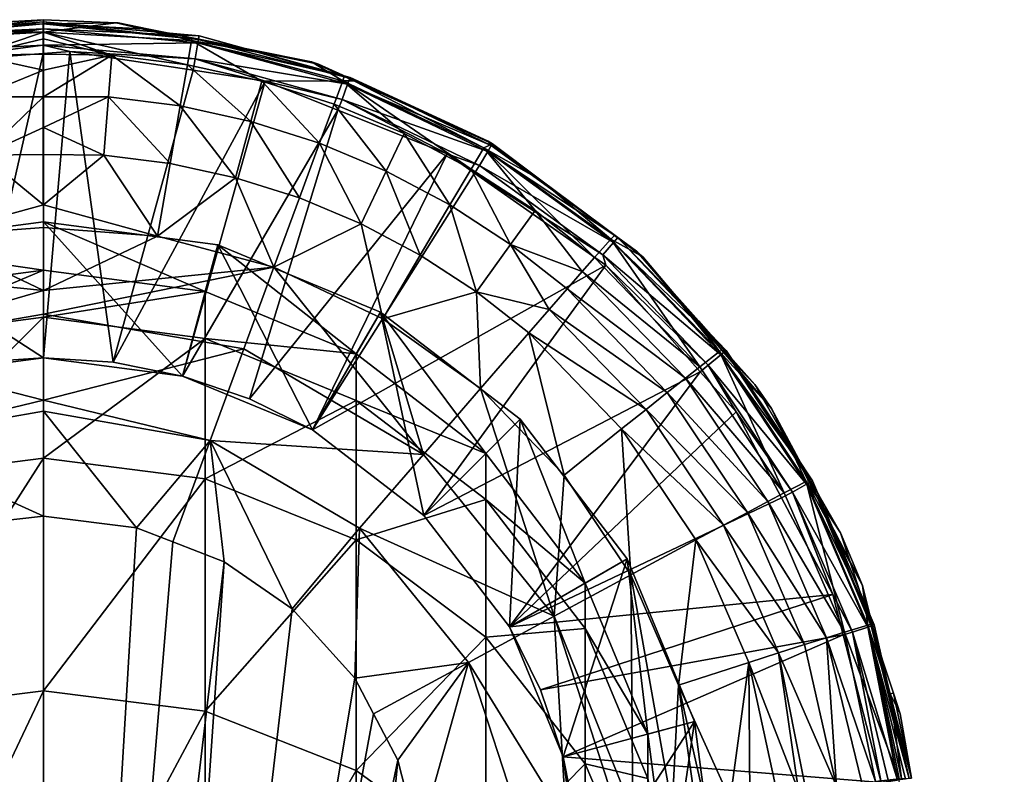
# Model space of a CAD drawing. Extents: x -0.027 to 0.027, y -0.188 to 0.073.
# Tile 256 of 256: x 0 to 0.015, y 0.061 to 0.073. Entities that reach past the tile are written whole.
import ezdxf

# ---------------------------------------------------------------- set-up
doc = ezdxf.new("R2010")
doc.units = 0
doc.layers.add('mesh', color=7, linetype='CONTINUOUS')

msp = doc.modelspace()

# ---------------------------------------------------------------- meshes
at = {"layer": 'mesh'}
mesh = msp.add_polyface(dxfattribs=at)
corners = [(-0.001687, 0.072957, 0.057623), (-0.001584, 0.07306, 0.094591), (-0.001694, 0.073035, 0.09459), (0, 0.07315, 0.057627), (-0.002188, 0.071773, 0.052987), (-0.002303, 0.07243, 0.054384), (-0.00349, 0.072169, 0.054384), (0, 0.072948, 0.055956), (-0.002371, 0.072817, 0.055947), (-0.002386, 0.072877, 0.057622), (-0.003154, 0.07279, 0.05762), (-0.000966, 0.070988, 0.051799), (0, 0.070192, 0.051085), (0, 0.070994, 0.051835), (-0.001097, 0.072584, 0.054384), (0, 0.072597, 0.054396), (0, 0.072843, 0.055081), (0, 0.072345, 0.053694), (-0.001042, 0.071919, 0.052987), (0, 0.071917, 0.053016), (0, 0.071426, 0.052239), (-0.003316, 0.071525, 0.052987), (-0.002028, 0.070853, 0.051799), (-0.003074, 0.070623, 0.051799), (0.000966, 0.070988, 0.051799), (-0.000001, 0.07261, 0.095093), (-0.001125, 0.067676, 0.095092), (-0.002417, 0.072426, 0.095088), (0.000425, 0.072643, 0.095094), (0, 0.06775, 0.095094), (-0.002485, 0.072853, 0.094585), (-0.000003, 0.073082, 0.094592), (-0.000004, 0.072741, 0.095085), (-0.002447, 0.072613, 0.095053), (-0.000004, 0.073003, 0.094947), (-0.002477, 0.07278, 0.094941), (-0.004781, 0.071874, 0.095063), (-0.002496, 0.072889, 0.094772), (-0.000004, 0.073115, 0.094778)]
mesh.append_faces([[corners[k] for k in face] for face in [(0, 1, 2, 2), (3, 1, 0, 0), (4, 5, 6, 6), (0, 7, 3, 3), (0, 8, 7, 7), (8, 9, 10, 10), (0, 9, 8, 8), (11, 12, 13, 13), (14, 15, 16, 16), (14, 17, 15, 15), (18, 17, 14, 14), (18, 19, 17, 17), (11, 19, 18, 18), (11, 20, 19, 19), (13, 20, 11, 11), (21, 22, 4, 4), (23, 22, 21, 21), (11, 4, 22, 22), (18, 4, 11, 11), (18, 5, 4, 4), (14, 5, 18, 18), (14, 8, 5, 5), (14, 7, 8, 8), (16, 7, 14, 14), (12, 24, 13, 13), (24, 20, 13, 13), (25, 26, 27, 27), (28, 29, 25, 25), (30, 9, 0, 0), (30, 10, 9, 9), (0, 2, 30, 30), (3, 31, 1, 1), (32, 28, 25, 25), (32, 25, 27, 27), (33, 34, 32, 32), (33, 35, 34, 34), (36, 35, 33, 33), (32, 27, 33, 33), (2, 1, 31, 31), (37, 34, 35, 35), (37, 38, 34, 34), (37, 31, 38, 38), (30, 31, 37, 37), (30, 2, 31, 31)]])
mesh = msp.add_polyface(dxfattribs=at)
corners = [(0.002394, 0.072342, 0.095086), (0.001118, 0.067677, 0.095093), (0.000425, 0.072643, 0.095094), (0.003543, 0.072166, 0.095081), (0.001687, 0.072997, 0.057622), (0.001198, 0.073098, 0.094592), (0.001165, 0.073101, 0.057623), (0.001687, 0.072998, 0.094589), (0.002376, 0.072859, 0.057621), (0.001096, 0.072584, 0.054384), (0, 0.072597, 0.054396), (0, 0.072345, 0.053694), (0.00237, 0.072817, 0.055947), (0.004283, 0.072479, 0.057618), (0, 0.072948, 0.055956), (0, 0.07315, 0.057627), (0, 0.071917, 0.053016), (0, 0.070192, 0.051085), (0.001826, 0.069691, 0.050854), (0.000966, 0.070988, 0.051799), (0.002303, 0.07243, 0.054384), (0.003316, 0.071525, 0.052987), (0.00349, 0.072169, 0.054384), (0.002188, 0.071773, 0.052987), (0.001042, 0.071919, 0.052987), (0, 0.071426, 0.052239), (0, 0.072843, 0.055081), (0.002028, 0.070853, 0.051799), (0.003073, 0.070623, 0.051799), (-0.000003, 0.073082, 0.094592), (0.002476, 0.072836, 0.094585), (-0.000004, 0.073115, 0.094778), (0.002489, 0.07289, 0.094772), (-0.000004, 0.073003, 0.094947), (0.00247, 0.07278, 0.094941), (0.002424, 0.072522, 0.095079), (-0.000004, 0.072741, 0.095085)]
mesh.append_faces([[corners[k] for k in face] for face in [(0, 1, 2, 2), (3, 1, 0, 0), (4, 5, 6, 6), (4, 7, 5, 5), (8, 7, 4, 4), (9, 10, 11, 11), (12, 8, 4, 4), (12, 13, 8, 8), (6, 12, 4, 4), (6, 14, 12, 12), (15, 14, 6, 6), (16, 9, 11, 11), (17, 18, 19, 19), (20, 21, 22, 22), (20, 23, 21, 21), (9, 23, 20, 20), (9, 24, 23, 23), (16, 24, 9, 9), (16, 25, 24, 24), (9, 26, 10, 10), (9, 14, 26, 26), (20, 14, 9, 9), (20, 12, 14, 14), (22, 12, 20, 20), (19, 24, 25, 25), (27, 24, 19, 19), (27, 23, 24, 24), (28, 23, 27, 27), (28, 21, 23, 23), (6, 29, 15, 15), (6, 5, 29, 29), (8, 30, 7, 7), (13, 30, 8, 8), (7, 29, 5, 5), (7, 30, 29, 29), (31, 30, 32, 32), (31, 29, 30, 30), (33, 32, 34, 34), (33, 31, 32, 32), (35, 2, 36, 36), (35, 0, 2, 2), (35, 3, 0, 0), (36, 34, 35, 35), (36, 33, 34, 34)]])
mesh = msp.add_polyface(dxfattribs=at)
corners = [(0.004705, 0.071703, 0.09507), (0.002226, 0.067457, 0.095089), (0.003543, 0.072166, 0.095081), (0.004807, 0.072242, 0.057617), (0.004399, 0.07244, 0.094574), (0.004283, 0.072479, 0.057618), (0.007041, 0.071101, 0.055945), (0.004964, 0.072171, 0.057617), (0.004784, 0.072172, 0.055947), (0.007179, 0.071169, 0.057614), (0.00237, 0.072817, 0.055947), (0.00349, 0.072169, 0.054384), (0.004415, 0.071177, 0.052987), (0.004646, 0.071803, 0.054384), (0.003316, 0.071525, 0.052987), (0.006498, 0.070191, 0.052986), (0.005765, 0.071333, 0.054383), (0.005478, 0.070732, 0.052986), (0.006839, 0.070764, 0.054383), (0.004092, 0.070302, 0.051799), (0.003073, 0.070623, 0.051799), (0.005077, 0.069889, 0.051798), (0.002476, 0.072836, 0.094585), (0.004892, 0.072217, 0.094569), (0.00711, 0.07121, 0.094546), (0.004901, 0.072227, 0.094755), (0.007156, 0.071141, 0.094729), (0.002489, 0.07289, 0.094772), (0.004863, 0.072122, 0.094924), (0.007101, 0.071045, 0.094898), (0.00247, 0.07278, 0.094941), (0.004773, 0.071877, 0.095063), (0.002424, 0.072522, 0.095079), (0.006453, 0.071005, 0.095052), (0.006969, 0.07082, 0.095037), (0.006891, 0.070698, 0.095045)]
mesh.append_faces([[corners[k] for k in face] for face in [(0, 1, 2, 2), (3, 4, 5, 5), (6, 7, 8, 8), (6, 9, 7, 7), (8, 5, 10, 10), (8, 3, 5, 5), (7, 3, 8, 8), (11, 12, 13, 13), (11, 14, 12, 12), (11, 8, 10, 10), (13, 8, 11, 11), (15, 16, 17, 17), (15, 18, 16, 16), (8, 18, 6, 6), (8, 16, 18, 18), (13, 16, 8, 8), (13, 17, 16, 16), (12, 17, 13, 13), (19, 14, 20, 20), (19, 12, 14, 14), (21, 17, 12, 12), (5, 4, 22, 22), (3, 23, 4, 4), (7, 23, 3, 3), (9, 23, 7, 7), (9, 24, 23, 23), (4, 23, 22, 22), (25, 24, 26, 26), (25, 23, 24, 24), (27, 23, 25, 25), (27, 22, 23, 23), (28, 26, 29, 29), (28, 25, 26, 26), (30, 25, 28, 28), (30, 27, 25, 25), (31, 2, 32, 32), (31, 0, 2, 2), (31, 33, 0, 0), (34, 33, 31, 31), (34, 35, 33, 33), (31, 29, 34, 34), (31, 28, 29, 29), (32, 28, 31, 31), (32, 30, 28, 28)]])
mesh = msp.add_polyface(dxfattribs=at)
corners = [(-0.002588, 0.068809, 0.210694), (-0.005, 0.067065, 0.224411), (-0.005, 0.06781, 0.210694), (-0.002588, 0.068058, 0.224519), (0, 0.06915, 0.210694), (0, 0.068397, 0.224556), (-0.005, 0.06781, 0.098694), (-0.002588, 0.068809, 0.098694), (0, 0.06915, 0.098694), (-0.005387, 0.06848, 0.095394), (-0.002788, 0.069556, 0.095394), (0, 0.069923, 0.095394), (-0.002226, 0.067457, 0.095394), (0, 0.06775, 0.095394), (0, 0.06775, 0.095094), (-0.001125, 0.067676, 0.095092), (-0.005378, 0.071527, 0.095065), (-0.0043, 0.066598, 0.095075), (-0.006883, 0.070659, 0.095045), (-0.003287, 0.067097, 0.095083), (-0.00473, 0.071724, 0.09507), (-0.002226, 0.067457, 0.095089), (-0.003204, 0.06789, 0.050174), (0, 0.068448, 0.050207), (0, 0.068824, 0.050319), (0, 0.067071, 0.049797), (-0.000966, 0.070988, 0.051799), (-0.001826, 0.069691, 0.050854), (0, 0.070192, 0.051085), (-0.005423, 0.068373, 0.050853), (-0.00692, 0.068805, 0.051797), (-0.006986, 0.067256, 0.050851), (0, 0.069832, 0.050884), (-0.003684, 0.069195, 0.050854), (-0.006075, 0.066205, 0.050171), (-0.003074, 0.070623, 0.051799), (-0.002028, 0.070853, 0.051799), (-0.005478, 0.070731, 0.052986), (-0.006839, 0.070764, 0.054383), (-0.006499, 0.070191, 0.052986), (-0.005077, 0.069889, 0.051798), (-0.006023, 0.069388, 0.051798), (-0.004092, 0.070301, 0.051799), (-0.002417, 0.072426, 0.095088), (-0.000001, 0.07261, 0.095093)]
mesh.append_faces([[corners[k] for k in face] for face in [(0, 1, 2, 2), (0, 3, 1, 1), (4, 3, 0, 0), (4, 5, 3, 3), (6, 0, 2, 2), (7, 0, 6, 6), (7, 4, 0, 0), (8, 4, 7, 7), (9, 7, 6, 6), (10, 7, 9, 9), (10, 8, 7, 7), (11, 8, 10, 10), (12, 10, 9, 9), (13, 10, 12, 12), (13, 11, 10, 10), (14, 13, 15, 15), (16, 17, 18, 18), (16, 19, 17, 17), (20, 19, 16, 16), (20, 21, 19, 19), (22, 23, 24, 24), (22, 25, 23, 23), (26, 27, 28, 28), (29, 30, 31, 31), (27, 32, 28, 28), (27, 24, 32, 32), (33, 24, 27, 27), (33, 22, 24, 24), (29, 22, 33, 33), (29, 34, 22, 22), (27, 35, 33, 33), (27, 36, 35, 35), (26, 36, 27, 27), (37, 38, 39, 39), (40, 39, 41, 41), (40, 37, 39, 39), (42, 37, 40, 40), (29, 41, 30, 30), (29, 40, 41, 41), (33, 40, 29, 29), (33, 42, 40, 40), (35, 42, 33, 33), (43, 15, 21, 21), (44, 14, 15, 15)]])
mesh = msp.add_polyface(dxfattribs=at)
corners = [(0.002588, 0.068809, 0.210694), (0, 0.068397, 0.224556), (0, 0.06915, 0.210694), (0.002588, 0.068058, 0.224519), (0.005, 0.06781, 0.210694), (0.005, 0.067065, 0.224411), (0, 0.066147, 0.238256), (0.002588, 0.068809, 0.098694), (0, 0.06915, 0.098694), (0.005, 0.06781, 0.098694), (0.002788, 0.069556, 0.095394), (0, 0.069923, 0.095394), (0.005387, 0.06848, 0.095394), (0.002226, 0.067457, 0.095394), (0, 0.06775, 0.095394), (0.0043, 0.066598, 0.095394), (0.001118, 0.067677, 0.095093), (0, 0.06775, 0.095094), (0.000425, 0.072643, 0.095094), (0.003543, 0.072166, 0.095081), (0.002226, 0.067457, 0.095089), (0.004705, 0.071703, 0.09507), (0.003292, 0.067095, 0.095083), (0.006453, 0.071005, 0.095052), (0.0043, 0.066598, 0.095075), (0.006891, 0.070698, 0.095045), (0, 0.068824, 0.050319), (0.003684, 0.069195, 0.050854), (0.001826, 0.069691, 0.050854), (0, 0.069832, 0.050884), (0, 0.070192, 0.051085), (0, 0.067071, 0.049797), (0.003204, 0.06789, 0.050174), (0, 0.068448, 0.050207), (0.003073, 0.070623, 0.051799), (0.004092, 0.070302, 0.051799), (0.002028, 0.070853, 0.051799), (0.000966, 0.070988, 0.051799), (0.00692, 0.068805, 0.051797), (0.005423, 0.068373, 0.050853), (0.006986, 0.067256, 0.050851), (0.006023, 0.069388, 0.051798), (0.005077, 0.069889, 0.051798), (0.006075, 0.066205, 0.050171), (0.004415, 0.071177, 0.052987), (0.005478, 0.070732, 0.052986), (0.006498, 0.070191, 0.052986)]
mesh.append_faces([[corners[k] for k in face] for face in [(0, 1, 2, 2), (0, 3, 1, 1), (4, 3, 0, 0), (4, 5, 3, 3), (3, 6, 1, 1), (7, 0, 8, 8), (7, 4, 0, 0), (9, 4, 7, 7), (8, 0, 2, 2), (10, 7, 11, 11), (10, 9, 7, 7), (12, 9, 10, 10), (11, 7, 8, 8), (13, 11, 14, 14), (13, 10, 11, 11), (15, 10, 13, 13), (15, 12, 10, 10), (16, 14, 17, 17), (18, 16, 17, 17), (19, 20, 16, 16), (21, 22, 20, 20), (23, 22, 21, 21), (23, 24, 22, 22), (25, 24, 23, 23), (26, 27, 28, 28), (29, 28, 30, 30), (29, 26, 28, 28), (31, 32, 33, 33), (34, 27, 35, 35), (34, 28, 27, 27), (36, 28, 34, 34), (36, 37, 28, 28), (38, 39, 40, 40), (41, 39, 38, 38), (41, 42, 39, 39), (27, 33, 32, 32), (26, 33, 27, 27), (27, 42, 35, 35), (27, 39, 42, 42), (43, 39, 27, 27), (42, 44, 35, 35), (41, 45, 42, 42), (41, 46, 45, 45), (38, 46, 41, 41)]])
mesh = msp.add_polyface(dxfattribs=at)
corners = [(0.008991, 0.069228, 0.095013), (0.0043, 0.066598, 0.095075), (0.006891, 0.070698, 0.095045), (0.010499, 0.067527, 0.094983), (0.006081, 0.065231, 0.095057), (0.009128, 0.0697, 0.057611), (0.007948, 0.070588, 0.094533), (0.007948, 0.070589, 0.057613), (0.009071, 0.069646, 0.055943), (0.007041, 0.071101, 0.055945), (0.009578, 0.069361, 0.05761), (0.007179, 0.071169, 0.057614), (0.008371, 0.06885, 0.052983), (0.008613, 0.069126, 0.053658), (0.007466, 0.069561, 0.052985), (0.01026, 0.067422, 0.053655), (0.008086, 0.068522, 0.052361), (0.009632, 0.066923, 0.052357), (0.009972, 0.067193, 0.05298), (0.007759, 0.068146, 0.051796), (0.008321, 0.065876, 0.050847), (0.009242, 0.066612, 0.051792), (0.006986, 0.067256, 0.050851), (0.00692, 0.068805, 0.051797), (0.006839, 0.070764, 0.054383), (0.006498, 0.070191, 0.052986), (0.007858, 0.070101, 0.054382), (0.00881, 0.069351, 0.054381), (0.010494, 0.067607, 0.054377), (0.00711, 0.07121, 0.094546), (0.009181, 0.069673, 0.094515), (0.00948, 0.069452, 0.09451), (0.007156, 0.071141, 0.094729), (0.009181, 0.069673, 0.094698), (0.007101, 0.071045, 0.094898), (0.00911, 0.069589, 0.094866), (0.008941, 0.069392, 0.095006), (0.006969, 0.07082, 0.095037), (0.010626, 0.067633, 0.094973)]
mesh.append_faces([[corners[k] for k in face] for face in [(0, 1, 2, 2), (3, 4, 0, 0), (5, 6, 7, 7), (8, 7, 9, 9), (8, 5, 7, 7), (10, 5, 8, 8), (7, 11, 9, 9), (12, 13, 14, 14), (12, 15, 13, 13), (16, 17, 18, 18), (19, 20, 21, 21), (19, 22, 20, 20), (23, 22, 19, 19), (14, 24, 25, 25), (14, 26, 24, 24), (13, 26, 14, 14), (9, 27, 8, 8), (27, 13, 28, 28), (27, 26, 13, 13), (9, 26, 27, 27), (9, 24, 26, 26), (19, 16, 23, 23), (19, 17, 16, 16), (21, 17, 19, 19), (23, 14, 25, 25), (16, 14, 23, 23), (16, 12, 14, 14), (18, 12, 16, 16), (18, 15, 12, 12), (7, 29, 11, 11), (7, 6, 29, 29), (5, 30, 6, 6), (10, 30, 5, 5), (10, 31, 30, 30), (32, 30, 33, 33), (32, 29, 30, 30), (29, 6, 30, 30), (34, 33, 35, 35), (34, 32, 33, 33), (36, 2, 37, 37), (36, 0, 2, 2), (38, 0, 36, 36), (37, 35, 36, 36), (37, 34, 35, 35)]])
mesh = msp.add_polyface(dxfattribs=at)
corners = [(-0.005, 0.06781, 0.210694), (-0.007071, 0.065485, 0.224239), (-0.007071, 0.066221, 0.210694), (-0.005, 0.067065, 0.224411), (-0.007071, 0.063287, 0.237625), (-0.005, 0.064839, 0.237967), (-0.002588, 0.068058, 0.224519), (-0.002588, 0.065814, 0.238183), (0, 0.068397, 0.224556), (0, 0.066147, 0.238256), (-0.007071, 0.059652, 0.250695), (-0.005, 0.061157, 0.251203), (-0.002588, 0.062104, 0.251522), (0, 0.062427, 0.251631), (-0.007071, 0.066221, 0.098694), (-0.005, 0.06781, 0.098694), (-0.007618, 0.066768, 0.095394), (-0.005387, 0.06848, 0.095394), (-0.0043, 0.066598, 0.095394), (-0.006081, 0.065231, 0.095394), (-0.002226, 0.067457, 0.095394), (-0.006081, 0.065231, 0.095057), (-0.007448, 0.06345, 0.095038), (-0.0043, 0.066598, 0.095075), (-0.003287, 0.067097, 0.095083), (-0.002226, 0.067457, 0.095089), (-0.001125, 0.067676, 0.095092), (0, 0.06775, 0.095394), (-0.008096, 0.069958, 0.095028), (-0.002666, 0.066426, 0.049766), (0, 0.066897, 0.049781), (0, 0.067071, 0.049797), (-0.005278, 0.062058, 0.049611), (-0.004906, 0.06273, 0.049615), (-0.006793, 0.06288, 0.049754), (-0.002737, 0.064571, 0.049623), (-0.005055, 0.065027, 0.049763), (-0.002071, 0.064808, 0.049623), (0, 0.06522, 0.049624), (-0.001332, 0.065072, 0.049624), (-0.003204, 0.06789, 0.050174), (-0.006075, 0.066205, 0.050171), (-0.006986, 0.067256, 0.050851), (-0.005423, 0.068373, 0.050853), (-0.003976, 0.063741, 0.04962)]
mesh.append_faces([[corners[k] for k in face] for face in [(0, 1, 2, 2), (0, 3, 1, 1), (3, 4, 1, 1), (3, 5, 4, 4), (6, 5, 3, 3), (6, 7, 5, 5), (8, 7, 6, 6), (8, 9, 7, 7), (5, 10, 4, 4), (7, 11, 5, 5), (7, 12, 11, 11), (9, 12, 7, 7), (9, 13, 12, 12), (14, 0, 2, 2), (15, 0, 14, 14), (16, 15, 14, 14), (17, 15, 16, 16), (18, 16, 19, 19), (18, 17, 16, 16), (20, 17, 18, 18), (21, 19, 22, 22), (21, 18, 19, 19), (23, 18, 21, 21), (24, 18, 23, 23), (24, 20, 18, 18), (25, 20, 24, 24), (26, 20, 25, 25), (26, 27, 20, 20), (28, 23, 21, 21), (29, 30, 31, 31), (32, 33, 34, 34), (35, 29, 36, 36), (37, 29, 35, 35), (29, 38, 30, 30), (29, 39, 38, 38), (37, 39, 29, 29), (40, 29, 31, 31), (40, 36, 29, 29), (41, 36, 40, 40), (41, 34, 36, 36), (42, 41, 43, 43), (34, 44, 36, 36), (34, 33, 44, 44), (35, 36, 44, 44)]])
mesh = msp.add_polyface(dxfattribs=at)
corners = [(0.01107, 0.066884, 0.094971), (0.007448, 0.06345, 0.095038), (0.010499, 0.067527, 0.094983), (0.010454, 0.068328, 0.057608), (0.00948, 0.069452, 0.09451), (0.009578, 0.069361, 0.05761), (0.010468, 0.068337, 0.094492), (0.011635, 0.066937, 0.057606), (0.011369, 0.06732, 0.094475), (0.010843, 0.067869, 0.057607), (0.01219, 0.065772, 0.055935), (0.012228, 0.065785, 0.057604), (0.010805, 0.067849, 0.05594), (0.009071, 0.069646, 0.055943), (0.011251, 0.065279, 0.052974), (0.009972, 0.067193, 0.05298), (0.009632, 0.066923, 0.052357), (0.011841, 0.065591, 0.054372), (0.010494, 0.067607, 0.054377), (0.00881, 0.069351, 0.054381), (0.01026, 0.067422, 0.053655), (0.008613, 0.069126, 0.053658), (0.009242, 0.066612, 0.051792), (0.010868, 0.065075, 0.052352), (0.011576, 0.065452, 0.053649), (0.010896, 0.067854, 0.094484), (0.012268, 0.065769, 0.094456), (0.009181, 0.069673, 0.094515), (0.01091, 0.067866, 0.094665), (0.012291, 0.065781, 0.094634), (0.009181, 0.069673, 0.094698), (0.010826, 0.067796, 0.094833), (0.012196, 0.065728, 0.094802), (0.00911, 0.069589, 0.094866), (0.010626, 0.067633, 0.094973), (0.008991, 0.069228, 0.095013), (0.011971, 0.065605, 0.094942), (0.011798, 0.065512, 0.094954), (0.008941, 0.069392, 0.095006)]
mesh.append_faces([[corners[k] for k in face] for face in [(0, 1, 2, 2), (3, 4, 5, 5), (3, 6, 4, 4), (7, 8, 9, 9), (7, 10, 11, 11), (7, 12, 10, 10), (9, 12, 7, 7), (12, 5, 13, 13), (12, 3, 5, 5), (9, 3, 12, 12), (14, 15, 16, 16), (12, 17, 10, 10), (12, 18, 17, 17), (13, 18, 12, 12), (13, 19, 18, 18), (18, 20, 17, 17), (18, 21, 20, 20), (22, 23, 16, 16), (24, 20, 15, 15), (24, 17, 20, 20), (3, 25, 6, 6), (9, 25, 3, 3), (9, 8, 25, 25), (7, 26, 8, 8), (11, 26, 7, 7), (6, 27, 4, 4), (6, 25, 27, 27), (25, 8, 26, 26), (28, 26, 29, 29), (28, 25, 26, 26), (30, 25, 28, 28), (30, 27, 25, 25), (31, 29, 32, 32), (31, 28, 29, 29), (33, 28, 31, 31), (33, 30, 28, 28), (34, 2, 35, 35), (34, 0, 2, 2), (36, 0, 34, 34), (36, 37, 0, 0), (34, 32, 36, 36), (34, 31, 32, 32), (38, 31, 34, 34), (38, 33, 31, 31)]])
mesh = msp.add_polyface(dxfattribs=at)
corners = [(0.007071, 0.066221, 0.210694), (0.005, 0.067065, 0.224411), (0.005, 0.06781, 0.210694), (0.007071, 0.065485, 0.224239), (0.002588, 0.068058, 0.224519), (0.002588, 0.065814, 0.238183), (0, 0.066147, 0.238256), (0.005, 0.064839, 0.237967), (0.007071, 0.063287, 0.237625), (0, 0.062427, 0.251631), (0.002588, 0.062104, 0.251522), (0.005, 0.061157, 0.251203), (0.005, 0.06781, 0.098694), (0.007071, 0.066221, 0.098694), (0.005387, 0.06848, 0.095394), (0.007618, 0.066768, 0.095394), (0.006081, 0.065231, 0.095394), (0.0043, 0.066598, 0.095394), (0.001118, 0.067677, 0.095093), (0.002226, 0.067457, 0.095394), (0, 0.06775, 0.095394), (0.002226, 0.067457, 0.095089), (0.003292, 0.067095, 0.095083), (0.0043, 0.066598, 0.095075), (0.006081, 0.065231, 0.095057), (0.007448, 0.06345, 0.095394), (0.008991, 0.069228, 0.095013), (0.008164, 0.063621, 0.050162), (0.006075, 0.066205, 0.050171), (0.005054, 0.065027, 0.049763), (0, 0.067071, 0.049797), (0.002666, 0.066427, 0.049766), (0.003204, 0.06789, 0.050174), (0, 0.066897, 0.049781), (0.001491, 0.065035, 0.049624), (0, 0.06522, 0.049624), (0.00207, 0.064809, 0.049623), (0.002889, 0.064491, 0.049622), (0.004976, 0.062631, 0.049614), (0.005277, 0.062059, 0.049611), (0.006793, 0.06288, 0.049754), (0.005666, 0.061321, 0.049607), (0.003684, 0.069195, 0.050854), (0.006986, 0.067256, 0.050851), (0.005423, 0.068373, 0.050853), (0.003976, 0.063741, 0.04962)]
mesh.append_faces([[corners[k] for k in face] for face in [(0, 1, 2, 2), (0, 3, 1, 1), (4, 5, 6, 6), (1, 5, 4, 4), (1, 7, 5, 5), (3, 7, 1, 1), (3, 8, 7, 7), (5, 9, 6, 6), (5, 10, 9, 9), (7, 10, 5, 5), (7, 11, 10, 10), (8, 11, 7, 7), (12, 0, 2, 2), (13, 0, 12, 12), (14, 13, 12, 12), (15, 13, 14, 14), (16, 14, 17, 17), (16, 15, 14, 14), (18, 19, 20, 20), (21, 19, 18, 18), (22, 19, 21, 21), (22, 17, 19, 19), (23, 17, 22, 22), (23, 16, 17, 17), (24, 16, 23, 23), (24, 25, 16, 16), (26, 24, 23, 23), (27, 28, 29, 29), (30, 31, 32, 32), (33, 31, 30, 30), (33, 34, 31, 31), (35, 34, 33, 33), (31, 36, 37, 37), (34, 36, 31, 31), (38, 39, 40, 40), (39, 41, 40, 40), (29, 38, 40, 40), (28, 31, 29, 29), (28, 32, 31, 31), (42, 32, 28, 28), (28, 43, 44, 44), (31, 37, 45, 45), (45, 38, 29, 29), (29, 31, 45, 45)]])
mesh = msp.add_polyface(dxfattribs=at)
corners = [(0.00866, 0.06415, 0.210694), (0.007071, 0.065485, 0.224239), (0.007071, 0.066221, 0.210694), (0.00866, 0.063426, 0.224015), (0.009659, 0.061738, 0.210694), (0.009659, 0.061029, 0.223754), (0.007071, 0.063287, 0.237625), (0.00866, 0.061264, 0.237179), (0.007071, 0.066221, 0.098694), (0.00866, 0.06415, 0.098694), (0.009659, 0.061738, 0.098694), (0.007618, 0.066768, 0.095394), (0.00933, 0.064536, 0.095394), (0.010406, 0.061938, 0.095394), (0.007448, 0.06345, 0.095394), (0.006081, 0.065231, 0.095394), (0.008307, 0.061375, 0.095394), (0.007448, 0.06345, 0.095038), (0.006081, 0.065231, 0.095057), (0.007944, 0.062445, 0.095031), (0.010499, 0.067527, 0.094983), (0.012618, 0.063968, 0.094935), (0.012784, 0.063324, 0.09493), (0.011798, 0.065512, 0.094954), (0.01107, 0.066884, 0.094971), (0.011251, 0.065279, 0.052974), (0.009632, 0.066923, 0.052357), (0.010868, 0.065075, 0.052352), (0.011576, 0.065452, 0.053649), (0.009972, 0.067193, 0.05298), (0.012165, 0.063167, 0.052966), (0.01175, 0.063036, 0.052344), (0.010427, 0.06484, 0.051786), (0.010151, 0.062522, 0.050833), (0.011274, 0.062884, 0.051778), (0.009388, 0.064282, 0.050842), (0.005054, 0.065027, 0.049763), (0.006793, 0.06288, 0.049754), (0.008164, 0.063621, 0.050162), (0.010049, 0.060571, 0.050513), (0.009421, 0.060487, 0.05028), (0.006986, 0.067256, 0.050851), (0.006075, 0.066205, 0.050171), (0.008321, 0.065876, 0.050847), (0.009242, 0.066612, 0.051792)]
mesh.append_faces([[corners[k] for k in face] for face in [(0, 1, 2, 2), (0, 3, 1, 1), (4, 3, 0, 0), (4, 5, 3, 3), (3, 6, 1, 1), (3, 7, 6, 6), (5, 7, 3, 3), (8, 0, 2, 2), (9, 0, 8, 8), (9, 4, 0, 0), (10, 4, 9, 9), (11, 9, 8, 8), (12, 9, 11, 11), (12, 10, 9, 9), (13, 10, 12, 12), (14, 11, 15, 15), (14, 12, 11, 11), (16, 12, 14, 14), (16, 13, 12, 12), (17, 14, 18, 18), (19, 14, 17, 17), (19, 16, 14, 14), (20, 17, 18, 18), (19, 21, 22, 22), (17, 21, 19, 19), (17, 23, 21, 21), (24, 23, 17, 17), (25, 26, 27, 27), (28, 29, 25, 25), (30, 27, 31, 31), (30, 25, 27, 27), (32, 33, 34, 34), (32, 35, 33, 33), (36, 37, 38, 38), (35, 39, 33, 33), (38, 40, 35, 35), (38, 41, 42, 42), (38, 43, 41, 41), (35, 43, 38, 38), (35, 44, 43, 43), (32, 44, 35, 35), (32, 27, 44, 44), (32, 31, 27, 27), (34, 31, 32, 32)]])
mesh = msp.add_polyface(dxfattribs=at)
corners = [(0.012354, 0.065541, 0.057603), (0.01274, 0.064953, 0.094445), (0.012391, 0.065557, 0.094453), (0.013092, 0.064111, 0.057601), (0.013585, 0.062391, 0.094423), (0.013531, 0.062379, 0.057599), (0.013694, 0.062059, 0.09442), (0.013301, 0.060982, 0.054371), (0.012802, 0.063367, 0.054364), (0.012515, 0.063278, 0.053642), (0.013248, 0.063495, 0.0576), (0.013179, 0.06348, 0.055928), (0.01219, 0.065772, 0.055935), (0.012228, 0.065785, 0.057604), (0.011251, 0.065279, 0.052974), (0.012165, 0.063167, 0.052966), (0.011576, 0.065452, 0.053649), (0.013679, 0.061024, 0.055549), (0.013714, 0.061026, 0.055922), (0.011274, 0.062884, 0.051778), (0.01207, 0.060832, 0.052134), (0.01175, 0.063036, 0.052344), (0.011841, 0.065591, 0.054372), (0.012268, 0.065769, 0.094456), (0.01323, 0.063469, 0.094432), (0.012674, 0.060907, 0.053033), (0.013276, 0.063483, 0.094611), (0.013835, 0.061028, 0.094606), (0.012291, 0.065781, 0.094634), (0.013174, 0.063448, 0.094778), (0.012196, 0.065728, 0.094802), (0.012618, 0.063968, 0.094935), (0.01293, 0.063368, 0.094918), (0.012784, 0.063324, 0.09493), (0.011971, 0.065605, 0.094942), (0.011798, 0.065512, 0.094954), (0.013653, 0.061003, 0.094825), (0.013505, 0.060982, 0.094898), (0.013391, 0.060967, 0.094914), (0.013873, 0.061034, 0.094415)]
mesh.append_faces([[corners[k] for k in face] for face in [(0, 1, 2, 2), (3, 1, 0, 0), (4, 5, 6, 6), (7, 8, 9, 9), (5, 10, 11, 11), (12, 0, 13, 13), (12, 3, 0, 0), (9, 14, 15, 15), (9, 16, 14, 14), (8, 16, 9, 9), (17, 11, 8, 8), (18, 5, 11, 11), (19, 20, 21, 21), (8, 22, 16, 16), (8, 12, 22, 22), (11, 12, 8, 8), (11, 3, 12, 12), (10, 3, 11, 11), (13, 0, 23, 23), (0, 2, 23, 23), (3, 24, 1, 1), (10, 24, 3, 3), (10, 5, 24, 24), (4, 24, 5, 5), (15, 25, 9, 9), (21, 25, 15, 15), (24, 23, 2, 2), (26, 24, 27, 27), (28, 24, 26, 26), (28, 23, 24, 24), (29, 26, 27, 27), (30, 26, 29, 29), (30, 28, 26, 26), (31, 32, 33, 33), (31, 34, 32, 32), (31, 35, 34, 34), (36, 37, 32, 32), (32, 29, 36, 36), (34, 29, 32, 32), (34, 30, 29, 29), (38, 33, 32, 32), (2, 1, 24, 24), (39, 24, 4, 4), (39, 27, 24, 24)]])
mesh = msp.add_polyface(dxfattribs=at)
corners = [(-0.005, 0.050489, 0.210694), (-0.002588, 0.048853, 0.222427), (-0.002588, 0.04949, 0.210694), (-0.005, 0.049846, 0.222535), (-0.007071, 0.052079, 0.210694), (-0.007071, 0.051426, 0.222708), (-0.00866, 0.05415, 0.210694), (-0.00866, 0.053485, 0.222932), (-0.005, 0.047924, 0.234238), (-0.007071, 0.049476, 0.23458), (-0.00866, 0.051499, 0.235026), (-0.009659, 0.053854, 0.235545), (-0.00866, 0.048215, 0.246834), (-0.007071, 0.054622, 0.263293), (-0.00866, 0.046485, 0.274204), (-0.00866, 0.052743, 0.262422), (-0.005, 0.056064, 0.263962), (-0.005, 0.049619, 0.276094), (-0.007071, 0.048258, 0.275273), (-0.002588, 0.056971, 0.264382), (-0.002588, 0.050475, 0.276609), (0, 0.05728, 0.264525), (0, 0.050767, 0.276785), (-0.002588, 0.04949, 0.098694), (-0.005, 0.050489, 0.098694), (-0.007071, 0.052079, 0.098694), (-0.002788, 0.048743, 0.095394), (-0.005387, 0.04982, 0.095394), (-0.007618, 0.051532, 0.095394), (-0.00866, 0.05415, 0.098694), (-0.00933, 0.053763, 0.095394), (-0.002226, 0.050843, 0.095394), (0, 0.048376, 0.095394), (0, 0.05055, 0.095394), (-0.0043, 0.051702, 0.095394), (-0.006081, 0.053069, 0.095394), (-0.007448, 0.05485, 0.095394), (-0.001125, 0.050624, 0.095092), (-0.002226, 0.050843, 0.095089), (-0.003295, 0.051206, 0.095083), (-0.0043, 0.051702, 0.095075), (-0.006081, 0.053069, 0.095057), (0, 0.05055, 0.095094), (0.001122, 0.050623, 0.095093), (-0.004906, 0.06273, 0.049615), (-0.005278, 0.062058, 0.049611), (0, 0.040063, 0.049405), (0, 0.06522, 0.049624), (-0.001332, 0.065072, 0.049624), (-0.005617, 0.061445, 0.049608), (0.001491, 0.065035, 0.049624), (-0.002737, 0.064571, 0.049623), (-0.003976, 0.063741, 0.04962)]
mesh.append_faces([[corners[k] for k in face] for face in [(0, 1, 2, 2), (0, 3, 1, 1), (4, 3, 0, 0), (4, 5, 3, 3), (6, 5, 4, 4), (6, 7, 5, 5), (5, 8, 3, 3), (7, 9, 5, 5), (7, 10, 9, 9), (11, 12, 10, 10), (13, 14, 15, 15), (16, 17, 18, 18), (19, 20, 17, 17), (21, 22, 20, 20), (23, 0, 2, 2), (24, 0, 23, 23), (24, 4, 0, 0), (25, 4, 24, 24), (25, 6, 4, 4), (26, 24, 23, 23), (27, 25, 24, 24), (28, 25, 27, 27), (28, 29, 25, 25), (30, 29, 28, 28), (31, 32, 33, 33), (34, 26, 31, 31), (34, 27, 26, 26), (35, 27, 34, 34), (35, 28, 27, 27), (36, 30, 28, 28), (37, 38, 31, 31), (33, 37, 31, 31), (39, 31, 38, 38), (39, 34, 31, 31), (40, 34, 39, 39), (40, 35, 34, 34), (41, 35, 40, 40), (33, 42, 37, 37), (33, 43, 42, 42), (44, 45, 46, 46), (47, 48, 46, 46), (45, 49, 46, 46), (50, 47, 46, 46), (51, 52, 46, 46)]])
mesh = msp.add_polyface(dxfattribs=at)
corners = [(-0.007071, 0.063287, 0.237625), (-0.00866, 0.057689, 0.250032), (-0.00866, 0.061264, 0.237179), (-0.007071, 0.059652, 0.250695), (-0.005, 0.064839, 0.237967), (-0.005, 0.061157, 0.251203), (-0.00866, 0.052743, 0.262422), (-0.007071, 0.054622, 0.263293), (-0.005, 0.056064, 0.263962), (-0.002588, 0.062104, 0.251522), (-0.002588, 0.056971, 0.264382), (0, 0.062427, 0.251631), (0, 0.05728, 0.264525), (0.002588, 0.062104, 0.251522), (-0.007071, 0.048258, 0.275273), (-0.005, 0.049619, 0.276094), (-0.002588, 0.050475, 0.276609), (-0.00866, 0.05415, 0.098694), (-0.00866, 0.05415, 0.210694), (-0.007071, 0.052079, 0.098694), (-0.009659, 0.056561, 0.210694), (-0.0086, 0.05915, 0.095394), (-0.010406, 0.056361, 0.095394), (-0.008307, 0.056924, 0.095394), (-0.007448, 0.06345, 0.095394), (-0.010406, 0.061938, 0.095394), (-0.008307, 0.061375, 0.095394), (-0.007448, 0.05485, 0.095394), (-0.007618, 0.051532, 0.095394), (-0.006081, 0.053069, 0.095394), (-0.00933, 0.053763, 0.095394), (-0.006081, 0.053069, 0.095057), (-0.007448, 0.05485, 0.095038), (-0.007945, 0.055859, 0.095031), (-0.008307, 0.056924, 0.095025), (-0.008527, 0.058032, 0.095021), (-0.0086, 0.05915, 0.09502), (-0.008307, 0.061375, 0.095025), (-0.007947, 0.062437, 0.095031), (-0.008526, 0.060274, 0.095021), (0, 0.040063, 0.049405), (-0.002071, 0.064808, 0.049623), (-0.002737, 0.064571, 0.049623), (-0.001332, 0.065072, 0.049624), (-0.005617, 0.061445, 0.049608), (-0.005994, 0.060027, 0.049597), (-0.006793, 0.06288, 0.049754), (-0.005278, 0.062058, 0.049611), (-0.007836, 0.060276, 0.049769), (-0.010251, 0.039695, 0.049581), (-0.007658, 0.060252, 0.049752), (-0.007445, 0.048961, 0.049511), (-0.003976, 0.063741, 0.04962), (-0.004906, 0.06273, 0.049615), (-0.009196, 0.060457, 0.050176), (-0.008164, 0.063621, 0.050162)]
mesh.append_faces([[corners[k] for k in face] for face in [(0, 1, 2, 2), (0, 3, 1, 1), (4, 5, 3, 3), (3, 6, 1, 1), (3, 7, 6, 6), (5, 7, 3, 3), (5, 8, 7, 7), (9, 8, 5, 5), (9, 10, 8, 8), (11, 10, 9, 9), (11, 12, 10, 10), (13, 12, 11, 11), (8, 14, 7, 7), (10, 15, 8, 8), (12, 16, 10, 10), (17, 18, 19, 19), (17, 20, 18, 18), (21, 22, 23, 23), (24, 25, 26, 26), (27, 28, 29, 29), (23, 30, 27, 27), (31, 27, 29, 29), (32, 27, 31, 31), (33, 27, 32, 32), (33, 23, 27, 27), (34, 23, 33, 33), (35, 23, 34, 34), (35, 21, 23, 23), (36, 21, 35, 35), (26, 37, 38, 38), (21, 37, 26, 26), (21, 39, 37, 37), (36, 39, 21, 21), (40, 41, 42, 42), (40, 43, 41, 41), (40, 44, 45, 45), (46, 44, 47, 47), (46, 45, 44, 44), (48, 49, 50, 50), (45, 50, 51, 51), (40, 52, 53, 53), (46, 50, 45, 45), (48, 50, 46, 46), (54, 48, 55, 55)]])
mesh = msp.add_polyface(dxfattribs=at)
corners = [(0.00866, 0.05415, 0.210694), (0.00866, 0.053485, 0.222932), (0.009659, 0.055883, 0.223193), (0.009659, 0.061029, 0.223754), (0.009659, 0.058909, 0.23666), (0.00866, 0.061264, 0.237179), (0.007071, 0.063287, 0.237625), (0.007071, 0.059652, 0.250695), (0.005, 0.061157, 0.251203), (0.00866, 0.057689, 0.250032), (0.002588, 0.062104, 0.251522), (0.002588, 0.056971, 0.264382), (0, 0.05728, 0.264525), (0.005, 0.056064, 0.263962), (0.007071, 0.054622, 0.263293), (0.00866, 0.052743, 0.262422), (0.009659, 0.055404, 0.249261), (0, 0.050767, 0.276785), (0.002588, 0.050475, 0.276609), (0.005, 0.049619, 0.276094), (0.0086, 0.05915, 0.095394), (0.010406, 0.061938, 0.095394), (0.008307, 0.061375, 0.095394), (0.008307, 0.056924, 0.095394), (0.010773, 0.05915, 0.095394), (0.007448, 0.05485, 0.095394), (0.010406, 0.056361, 0.095394), (0.006081, 0.053069, 0.095394), (0.00933, 0.053763, 0.095394), (0.008307, 0.061375, 0.095025), (0.007944, 0.062445, 0.095031), (0.008526, 0.060274, 0.095021), (0.0086, 0.05915, 0.09502), (0.007944, 0.055855, 0.095031), (0.007448, 0.05485, 0.095038), (0.008307, 0.056924, 0.095025), (0.008526, 0.058024, 0.095021), (0.007652, 0.060251, 0.049795), (0.005994, 0.060027, 0.049597), (0.007445, 0.048961, 0.049511), (0.005666, 0.061321, 0.049607), (0.003621, 0.039594, 0.049409), (0.005277, 0.062059, 0.049611), (0.001208, 0.040019, 0.049405), (0, 0.040063, 0.049405), (0.00207, 0.064809, 0.049623), (0.001491, 0.065035, 0.049624), (0.002889, 0.064491, 0.049622), (0.006793, 0.06288, 0.049754), (0.008164, 0.063621, 0.050162), (0.009188, 0.060456, 0.050194), (0.009421, 0.060487, 0.05028), (0.008355, 0.060345, 0.049885), (0.003976, 0.063741, 0.04962)]
mesh.append_faces([[corners[k] for k in face] for face in [(0, 1, 2, 2), (3, 4, 5, 5), (6, 7, 8, 8), (5, 7, 6, 6), (5, 9, 7, 7), (4, 9, 5, 5), (10, 11, 12, 12), (8, 11, 10, 10), (8, 13, 11, 11), (7, 13, 8, 8), (7, 14, 13, 13), (9, 14, 7, 7), (9, 15, 14, 14), (16, 15, 9, 9), (11, 17, 12, 12), (13, 18, 11, 11), (14, 19, 13, 13), (20, 21, 22, 22), (23, 24, 20, 20), (25, 26, 23, 23), (27, 28, 25, 25), (29, 22, 30, 30), (31, 22, 29, 29), (31, 20, 22, 22), (32, 20, 31, 31), (23, 33, 34, 34), (23, 35, 33, 33), (20, 35, 23, 23), (20, 36, 35, 35), (32, 36, 20, 20), (25, 23, 34, 34), (37, 38, 39, 39), (40, 41, 38, 38), (42, 43, 40, 40), (44, 45, 46, 46), (44, 47, 45, 45), (48, 38, 37, 37), (48, 40, 38, 38), (49, 50, 51, 51), (52, 37, 39, 39), (43, 53, 47, 47), (48, 37, 52, 52), (49, 48, 52, 52), (52, 50, 49, 49)]])
mesh = msp.add_polyface(dxfattribs=at)
corners = [(0, 0.04915, 0.210694), (0.002588, 0.048853, 0.222427), (0.002588, 0.04949, 0.210694), (0, 0.048514, 0.22239), (0.005, 0.049846, 0.222535), (0.005, 0.047924, 0.234238), (0.007071, 0.049476, 0.23458), (0.002588, 0.046949, 0.234023), (0, 0.046616, 0.233949), (0.007071, 0.046252, 0.246172), (0.005, 0.044747, 0.245663), (0.002588, 0.0438, 0.245344), (0, 0.043477, 0.245235), (0.007071, 0.041792, 0.257346), (0.005, 0.04035, 0.256677), (0.002588, 0.039444, 0.256257), (0, 0.039134, 0.256114), (0.007071, 0.036147, 0.267971), (0.002588, 0.050475, 0.276609), (0, 0.042964, 0.288268), (0, 0.050767, 0.276785), (0.002588, 0.042693, 0.288062), (0.005, 0.049619, 0.276094), (0.005, 0.041898, 0.287456), (0.007071, 0.048258, 0.275273), (0.007071, 0.040634, 0.286493), (0.00866, 0.046485, 0.274204), (0, 0.033964, 0.298839), (0.002588, 0.033717, 0.298604), (0.002588, 0.04949, 0.098694), (0, 0.04915, 0.098694), (0.002788, 0.048743, 0.095394), (0.005387, 0.04982, 0.095394), (0, 0.048376, 0.095394), (0, 0.05055, 0.095394), (0.00494, 0.026526, 0.095069), (0.002226, 0.050843, 0.095089), (0.00329, 0.051204, 0.095083), (0.001122, 0.050623, 0.095093), (0.003177, 0.026691, 0.095078), (0, 0.05055, 0.095094), (0.0043, 0.051702, 0.095075), (0.007445, 0.048961, 0.049511), (0.004837, 0.03938, 0.049411), (0.007187, 0.038489, 0.049419), (0.005994, 0.060027, 0.049597), (0.003621, 0.039594, 0.049409), (0.005666, 0.061321, 0.049607), (0.001208, 0.040019, 0.049405), (0.002889, 0.064491, 0.049622), (0, 0.040063, 0.049405)]
mesh.append_faces([[corners[k] for k in face] for face in [(0, 1, 2, 2), (0, 3, 1, 1), (4, 5, 6, 6), (1, 5, 4, 4), (1, 7, 5, 5), (3, 7, 1, 1), (3, 8, 7, 7), (5, 9, 6, 6), (5, 10, 9, 9), (7, 10, 5, 5), (7, 11, 10, 10), (8, 11, 7, 7), (8, 12, 11, 11), (10, 13, 9, 9), (10, 14, 13, 13), (11, 14, 10, 10), (11, 15, 14, 14), (12, 15, 11, 11), (12, 16, 15, 15), (14, 17, 13, 13), (18, 19, 20, 20), (18, 21, 19, 19), (22, 21, 18, 18), (22, 23, 21, 21), (24, 23, 22, 22), (24, 25, 23, 23), (26, 25, 24, 24), (21, 27, 19, 19), (23, 28, 21, 21), (29, 0, 2, 2), (30, 0, 29, 29), (31, 29, 32, 32), (31, 30, 29, 29), (33, 30, 31, 31), (34, 33, 31, 31), (35, 36, 37, 37), (35, 38, 36, 36), (39, 40, 38, 38), (41, 35, 37, 37), (42, 43, 44, 44), (45, 43, 42, 42), (45, 46, 43, 43), (47, 48, 46, 46), (48, 49, 50, 50)]])
mesh = msp.add_polyface(dxfattribs=at)
corners = [(0.01, 0.05915, 0.210694), (0.009659, 0.061029, 0.223754), (0.009659, 0.061738, 0.210694), (0.01, 0.058456, 0.223473), (0.009659, 0.056561, 0.210694), (0.009659, 0.058909, 0.23666), (0.01, 0.056382, 0.236103), (0.009659, 0.061738, 0.098694), (0.01, 0.05915, 0.098694), (0.009659, 0.056561, 0.098694), (0.010406, 0.061938, 0.095394), (0.010773, 0.05915, 0.095394), (0.010406, 0.056361, 0.095394), (0.0086, 0.05915, 0.095394), (0.008307, 0.056924, 0.095394), (0.007944, 0.062445, 0.095031), (0.012784, 0.063324, 0.09493), (0.008307, 0.061375, 0.095025), (0.013694, 0.062059, 0.09442), (0.013531, 0.062379, 0.057599), (0.013873, 0.061034, 0.057597), (0.013301, 0.060982, 0.054371), (0.014098, 0.053475, 0.053693), (0.013679, 0.061024, 0.055549), (0.010151, 0.062522, 0.050833), (0.010577, 0.06064, 0.05084), (0.010974, 0.060692, 0.051086), (0.012802, 0.063367, 0.054364), (0.013714, 0.061026, 0.055922), (0.013179, 0.06348, 0.055928), (0.011289, 0.060732, 0.051387), (0.011725, 0.060788, 0.051804), (0.011274, 0.062884, 0.051778), (0.01042, 0.060619, 0.050743), (0.010049, 0.060571, 0.050513), (0.009388, 0.064282, 0.050842), (0.009421, 0.060487, 0.05028), (0.012515, 0.063278, 0.053642), (0.013083, 0.060958, 0.053694), (0.01207, 0.060832, 0.052134), (0.012188, 0.060847, 0.052247), (0.01175, 0.063036, 0.052344), (0.013391, 0.060967, 0.094914), (0.008526, 0.060274, 0.095021), (0.0086, 0.05915, 0.09502), (0.008526, 0.058024, 0.095021), (0.013653, 0.061003, 0.094825), (0.013505, 0.060982, 0.094898), (0.013873, 0.061034, 0.094415), (0.012674, 0.060907, 0.053033), (0.013174, 0.063448, 0.094778), (0.013776, 0.06102, 0.094712), (0.013835, 0.061028, 0.094606), (0.01293, 0.063368, 0.094918), (0.013585, 0.062391, 0.094423)]
mesh.append_faces([[corners[k] for k in face] for face in [(0, 1, 2, 2), (0, 3, 1, 1), (4, 3, 0, 0), (3, 5, 1, 1), (3, 6, 5, 5), (7, 0, 2, 2), (8, 0, 7, 7), (8, 4, 0, 0), (9, 4, 8, 8), (10, 8, 7, 7), (11, 8, 10, 10), (11, 9, 8, 8), (12, 9, 11, 11), (13, 11, 10, 10), (14, 12, 11, 11), (15, 16, 17, 17), (18, 19, 20, 20), (21, 22, 23, 23), (24, 25, 26, 26), (23, 27, 21, 21), (28, 29, 23, 23), (20, 19, 28, 28), (30, 31, 32, 32), (32, 26, 30, 30), (32, 24, 26, 26), (24, 33, 25, 25), (24, 34, 33, 33), (35, 36, 34, 34), (37, 38, 21, 21), (39, 40, 41, 41), (31, 39, 32, 32), (17, 42, 43, 43), (17, 16, 42, 42), (42, 44, 43, 43), (42, 45, 44, 44), (46, 42, 47, 47), (18, 20, 48, 48), (22, 38, 49, 49), (37, 49, 38, 38), (41, 40, 49, 49), (50, 51, 46, 46), (50, 52, 51, 51), (53, 47, 42, 42), (48, 54, 18, 18)]])
mesh = msp.add_polyface(dxfattribs=at)
corners = [(0.007071, 0.052079, 0.210694), (0.00866, 0.053485, 0.222932), (0.00866, 0.05415, 0.210694), (0.007071, 0.051426, 0.222708), (0.005, 0.050489, 0.210694), (0.005, 0.049846, 0.222535), (0.002588, 0.04949, 0.210694), (0.002588, 0.048853, 0.222427), (0.00866, 0.051499, 0.235026), (0.007071, 0.049476, 0.23458), (0.00866, 0.048215, 0.246834), (0.002588, 0.056971, 0.264382), (0.002588, 0.050475, 0.276609), (0, 0.050767, 0.276785), (0.005, 0.056064, 0.263962), (0.005, 0.049619, 0.276094), (0.007071, 0.054622, 0.263293), (0.007071, 0.048258, 0.275273), (0.00866, 0.052743, 0.262422), (0.009659, 0.050555, 0.261408), (0.00866, 0.046485, 0.274204), (0.00866, 0.05415, 0.098694), (0.007071, 0.052079, 0.098694), (0.005, 0.050489, 0.098694), (0.002588, 0.04949, 0.098694), (0.00933, 0.053763, 0.095394), (0.007618, 0.051532, 0.095394), (0.005387, 0.04982, 0.095394), (0.006081, 0.053069, 0.095394), (0.0043, 0.051702, 0.095394), (0.002226, 0.050843, 0.095394), (0.002788, 0.048743, 0.095394), (0, 0.05055, 0.095394), (0.006081, 0.053069, 0.095057), (0.007448, 0.05485, 0.095038), (0.007448, 0.05485, 0.095394), (0.00329, 0.051204, 0.095083), (0.0043, 0.051702, 0.095075), (0.001122, 0.050623, 0.095093), (0.002226, 0.050843, 0.095089), (0.015358, 0.045614, 0.094858), (0.005277, 0.062059, 0.049611), (0.004976, 0.062631, 0.049614), (0.001208, 0.040019, 0.049405), (0.003976, 0.063741, 0.04962)]
mesh.append_faces([[corners[k] for k in face] for face in [(0, 1, 2, 2), (0, 3, 1, 1), (4, 3, 0, 0), (4, 5, 3, 3), (6, 5, 4, 4), (6, 7, 5, 5), (3, 8, 1, 1), (3, 9, 8, 8), (5, 9, 3, 3), (9, 10, 8, 8), (11, 12, 13, 13), (14, 15, 12, 12), (16, 17, 15, 15), (18, 17, 16, 16), (19, 20, 18, 18), (21, 0, 2, 2), (22, 0, 21, 21), (22, 4, 0, 0), (23, 4, 22, 22), (23, 6, 4, 4), (24, 6, 23, 23), (25, 22, 21, 21), (26, 22, 25, 25), (26, 23, 22, 22), (27, 23, 26, 26), (27, 24, 23, 23), (28, 26, 25, 25), (29, 26, 28, 28), (29, 27, 26, 26), (30, 27, 29, 29), (30, 31, 27, 27), (32, 31, 30, 30), (28, 33, 29, 29), (28, 34, 33, 33), (35, 34, 28, 28), (29, 36, 30, 30), (29, 37, 36, 36), (33, 37, 29, 29), (30, 38, 32, 32), (30, 39, 38, 38), (36, 39, 30, 30), (40, 33, 34, 34), (41, 42, 43, 43), (42, 44, 43, 43)]])

doc.saveas('drawing.dxf')
